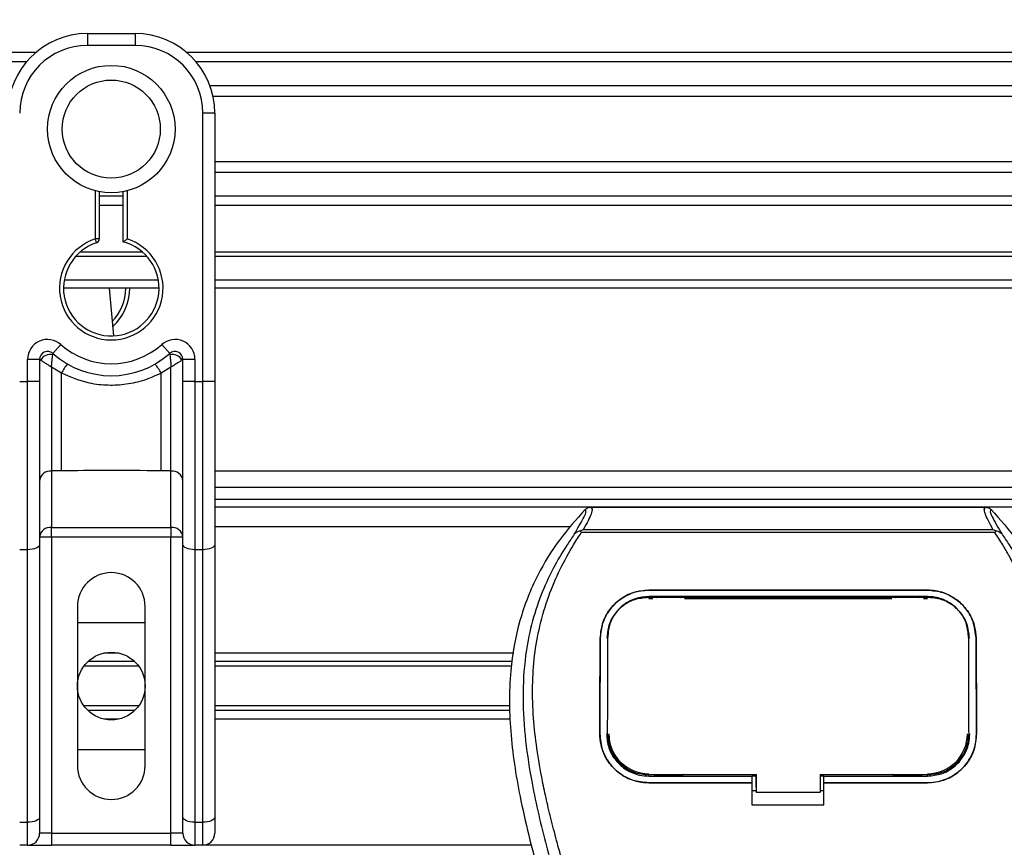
# Model space of a CAD drawing. Header units: millimetres. Extents: x 0 to 420, y 0 to 297.
# Tile 70 of 106: x 197.91 to 204.47, y 236.93 to 242.45. Entities that reach past the tile are written whole.
import ezdxf

# ---------------------------------------------------------------- set-up
doc = ezdxf.new("R2010")
doc.units = ezdxf.units.MM
doc.layers.add('QUOTE', color=174, linetype='Continuous')
doc.styles.add('SLDTEXTSTYLE3', font='TXT', dxfattribs={"width": 0.75})
doc.dimstyles.new('SLDDIMSTYLE0', dxfattribs={"dimtxt": 3, "dimasz": 3, "dimexe": 0, "dimexo": 0.0625, "dimgap": 0.75, "dimtad": 1, "dimlfac": 18.853083, "dimrnd": 1e-09, "dimzin": 12, "dimdsep": 46, "dimtxsty": 'SLDTEXTSTYLE3', "dimsah": 1, "dimcen": 0.09, "dimadec": 0, "dimazin": 3, "dimtfac": 1, "dimtdec": 3, "dimtofl": 0, "dimtmove": 0, "dimatfit": 3, "dimfxl": 0, "dimfrac": 2, "dimtolj": 1, "dimtzin": 12, "dimarcsym": 0})

# ---------------------------------------------------------------- blocks, each defined once
blk = doc.blocks.new('_D')
at = {"layer": 'QUOTE'}
for p, q in [((59.2891, 240.0072), (59.2891, 245.8024)), ((218.4142, 240.0072), (218.4142, 245.8024)), ((218.4142, 243.8024), (59.2891, 243.8024))]:
    blk.add_line(p, q, dxfattribs=at)
for points in [[(59.2891, 243.8024), (62.2891, 243.3024), (62.2891, 244.3024)], [(218.4142, 243.8024), (215.4142, 244.3024), (215.4142, 243.3024)]]:
    blk.add_solid(points, dxfattribs=at)
at = {"layer": 'QUOTE', "insert": (134.4183, 247.6696), "char_height": 3, "attachment_point": 1, "style": 'SLDTEXTSTYLE3'}
blk.add_mtext('3000', dxfattribs=at)

msp = doc.modelspace()

# ---------------------------------------------------------------- linework, layer by layer
at = {"color": 7, "linetype": 'Continuous', "lineweight": 25}
for p, q in [((198.36446, 242.3566), (198.68271, 242.3566)), ((198.36446, 242.3566), (198.36446, 242.27703)), ((198.68271, 242.3566), (198.68271, 242.27703)), ((198.68271, 242.27703), (198.36446, 242.27703)), ((198.01972, 242.22929), (127.42113, 242.22929)), ((218.41423, 242.22929), (199.02745, 242.22929)), ((197.95866, 242.16775), (127.48219, 242.16775)), ((218.41423, 242.16775), (199.08851, 242.16775)), ((218.41423, 242.00923), (199.18054, 242.00923)), ((218.41423, 241.93757), (199.2013, 241.93757)), ((199.13356, 240.03676), (199.13356, 241.82618)), ((199.21313, 241.82618), (199.13356, 241.82618)), ((199.21313, 241.82618), (199.21313, 241.35811)), ((218.41423, 241.50262), (199.21313, 241.50262)), ((218.41423, 241.43096), (199.21313, 241.43096)), ((199.21313, 241.35811), (199.21313, 241.02125)), ((198.4175, 240.98731), (198.4175, 241.30892)), ((198.44402, 241.30297), (198.44402, 240.98731)), ((198.60315, 240.9674), (198.60315, 241.30297)), ((198.62967, 241.30892), (198.62967, 240.98731)), ((198.60315, 241.27244), (198.44402, 241.27244)), ((218.41423, 241.27244), (199.21313, 241.27244)), ((198.60315, 241.2109), (198.44402, 241.2109)), ((218.41423, 241.2109), (199.21313, 241.2109)), ((199.21313, 241.02125), (199.21313, 240.03676)), ((198.42566, 240.96207), (198.4175, 240.98731)), ((198.44402, 240.98731), (198.4175, 240.98731)), ((198.73348, 240.89848), (198.31368, 240.89848)), ((217.53039, 240.89848), (199.21313, 240.89848)), ((198.76079, 240.87143), (198.28637, 240.87143)), ((217.44631, 240.87143), (199.21313, 240.87143)), ((198.83738, 240.7123), (198.20979, 240.7123)), ((217.06401, 240.7123), (199.21313, 240.7123)), ((198.84183, 240.65926), (198.20533, 240.65926)), ((198.50988, 240.65926), (198.53769, 240.34132)), ((216.96259, 240.65926), (199.21313, 240.65926)), ((198.13461, 240.22438), (198.18765, 240.28368)), ((198.85952, 240.28368), (198.91256, 240.22438)), ((197.96665, 240.03676), (197.96665, 240.18484)), ((198.04621, 240.18484), (197.96665, 240.18484)), ((198.04621, 240.18484), (198.04621, 240.03676)), ((198.05384, 240.17929), (198.04621, 240.17929)), ((199.00096, 240.17929), (198.99333, 240.17929)), ((199.08052, 240.18484), (199.00096, 240.18484)), ((199.00096, 240.03676), (199.00096, 240.18484)), ((199.08052, 240.18484), (199.08052, 240.03676)), ((198.19184, 240.09283), (198.12577, 240.13293)), ((198.12577, 240.13293), (198.12577, 239.44066)), ((198.9214, 240.13293), (198.85533, 240.09283)), ((198.9214, 239.44066), (198.9214, 240.13293)), ((197.9136, 240.03676), (197.96665, 240.03676)), ((197.96665, 238.91594), (197.96665, 240.03676)), ((198.04621, 240.03676), (197.96665, 240.03676)), ((198.04621, 240.03676), (198.04621, 238.94956)), ((198.19184, 239.44066), (198.19184, 240.09283)), ((198.85533, 239.44066), (198.85533, 240.09283)), ((199.00096, 238.94956), (199.00096, 240.03676)), ((199.08052, 240.03676), (199.00096, 240.03676)), ((199.08052, 240.03676), (199.08052, 238.91594)), ((199.08052, 240.03676), (199.13356, 240.03676)), ((199.21313, 240.03676), (199.13356, 240.03676)), ((199.13356, 238.91594), (199.13356, 240.03676)), ((199.21313, 240.03676), (199.21313, 238.94956)), ((198.19184, 239.44066), (198.12577, 239.44066)), ((198.12577, 239.44066), (198.12577, 239.06513)), ((198.9214, 239.44066), (198.85533, 239.44066)), ((198.9214, 239.06513), (198.9214, 239.44066)), ((215.54998, 239.4393), (199.21313, 239.4393)), ((199.21313, 239.33322), (215.54998, 239.33322)), ((199.21313, 239.25365), (215.53503, 239.25365)), ((208.60151, 239.20061), (199.21313, 239.20061)), ((201.71838, 239.19973), (204.34588, 239.19973)), ((198.12577, 239.06513), (198.9214, 239.06513)), ((198.12577, 238.99995), (198.12577, 239.06513)), ((198.9214, 239.06513), (198.9214, 238.99995)), ((201.57706, 239.06801), (199.21313, 239.06801)), ((201.66821, 239.05083), (204.39612, 239.05083)), ((198.12577, 238.99995), (198.04621, 238.99995)), ((198.12577, 238.99995), (198.12577, 237.0259)), ((198.9214, 238.99995), (198.12577, 238.99995)), ((198.9214, 237.0259), (198.9214, 238.99995)), ((199.00096, 238.99995), (198.9214, 238.99995)), ((201.65423, 239.03011), (201.64922, 239.04144)), ((204.40935, 239.03011), (201.65423, 239.03011)), ((204.41518, 239.04159), (204.40935, 239.03011)), ((198.04621, 238.94956), (198.04621, 237.13309)), ((199.00096, 237.13309), (199.00096, 238.94956)), ((199.21313, 238.94956), (199.21313, 237.13309)), ((197.96665, 238.91594), (197.9136, 238.91594)), ((197.96665, 237.09947), (197.96665, 238.91594)), ((199.13356, 238.91594), (199.08052, 238.91594)), ((199.08052, 238.91594), (199.08052, 237.09947)), ((199.13356, 237.09947), (199.13356, 238.91594)), ((202.1039, 238.64648), (203.96036, 238.64648)), ((202.1039, 238.64623), (202.1039, 238.64648)), ((203.96036, 238.64623), (202.1039, 238.64623)), ((203.96036, 238.60353), (202.1039, 238.60353)), ((202.1039, 238.59156), (202.13136, 238.59156)), ((202.10457, 238.59652), (202.10438, 238.59652)), ((202.33156, 238.60108), (202.14145, 238.60108)), ((202.34165, 238.59156), (203.72261, 238.59156)), ((203.92281, 238.60108), (203.7327, 238.60108)), ((203.93291, 238.59156), (203.96036, 238.59156)), ((203.96036, 238.64623), (203.96036, 238.64648)), ((198.29816, 238.53759), (198.29816, 237.47676)), ((198.74901, 237.47676), (198.74901, 238.53759)), ((198.29816, 238.43151), (198.74901, 238.43151)), ((201.83177, 238.34183), (201.83116, 238.33007)), ((201.83211, 238.35405), (201.83152, 238.34234)), ((204.23274, 238.3424), (204.23213, 238.35406)), ((204.23311, 238.33007), (204.2325, 238.34183)), ((201.78059, 238.32562), (201.78035, 238.32562)), ((204.28368, 238.32562), (204.28391, 238.32562)), ((198.5722, 238.2273), (198.47497, 238.2273)), ((201.20601, 238.2273), (199.21313, 238.2273)), ((198.7062, 238.13935), (198.34097, 238.13935)), ((198.6797, 238.1698), (198.36747, 238.1698)), ((201.1955, 238.1698), (199.21313, 238.1698)), ((201.18993, 238.13935), (199.21313, 238.13935)), ((198.7062, 237.875), (198.34097, 237.875)), ((201.17668, 237.875), (199.21313, 237.875)), ((198.6797, 237.84455), (198.36747, 237.84455)), ((201.17817, 237.84455), (199.21313, 237.84455)), ((198.5722, 237.78705), (198.47497, 237.78705)), ((201.18096, 237.78705), (199.21313, 237.78705)), ((201.7777, 237.68901), (201.77747, 237.68901)), ((201.82961, 237.68421), (201.82977, 237.68391)), ((204.2345, 237.6839), (204.23466, 237.6842)), ((204.28656, 237.68901), (204.28679, 237.68901)), ((198.74901, 237.58284), (198.29816, 237.58284)), ((202.1039, 237.40685), (202.1039, 237.41751)), ((202.14592, 237.40935), (202.32709, 237.40935)), ((202.79344, 237.4091), (202.82001, 237.4091)), ((202.82001, 237.3329), (202.82001, 237.42011)), ((202.82001, 237.41751), (202.82001, 237.30062)), ((203.24434, 237.4175), (203.96911, 237.4175)), ((203.24434, 237.4175), (203.24434, 237.30062)), ((203.24434, 237.4091), (203.27082, 237.4091)), ((203.73718, 237.40935), (203.91834, 237.40935)), ((203.96036, 237.40685), (203.96036, 237.4175)), ((202.1039, 237.40685), (202.79344, 237.40685)), ((202.1039, 237.36201), (202.1039, 237.36177)), ((202.1039, 237.36201), (202.79344, 237.36201)), ((202.79344, 237.36177), (202.1039, 237.36177)), ((202.79344, 237.36456), (202.79344, 237.40685)), ((202.79344, 237.21406), (202.79344, 237.36177)), ((203.27082, 237.40685), (203.96036, 237.40685)), ((203.27082, 237.36456), (203.27082, 237.40685)), ((203.27082, 237.36201), (203.96036, 237.36201)), ((203.27082, 237.21406), (203.27082, 237.36177)), ((203.96036, 237.36177), (203.27082, 237.36177)), ((203.96036, 237.36201), (203.96036, 237.36177)), ((202.79344, 237.3115), (202.82001, 237.3115)), ((202.82001, 237.3329), (202.82001, 237.30276)), ((202.82001, 237.30062), (202.82001, 237.30276)), ((202.82001, 237.30062), (203.24434, 237.30062)), ((203.24434, 237.3115), (203.27082, 237.3115)), ((203.27082, 237.21406), (202.79344, 237.21406)), ((197.9136, 237.09947), (197.96665, 237.09947)), ((197.96665, 236.94634), (197.96665, 237.09947)), ((198.04621, 237.13309), (198.04621, 237.0259)), ((199.00096, 237.0259), (199.00096, 237.13309)), ((199.08052, 237.09947), (199.13356, 237.09947)), ((199.08052, 237.09947), (199.08052, 236.94634)), ((199.13356, 236.94634), (199.13356, 237.09947)), ((199.21313, 237.13309), (199.21313, 237.0259)), ((198.12577, 237.0259), (198.04621, 237.0259)), ((198.12577, 237.0259), (198.12577, 236.94634)), ((198.12577, 237.0259), (198.9214, 237.0259)), ((199.00096, 237.0259), (198.9214, 237.0259)), ((198.9214, 236.94634), (198.9214, 237.0259)), ((197.96665, 236.94634), (197.9136, 236.94634)), ((197.96665, 236.94634), (198.12577, 236.94634)), ((198.9214, 236.94634), (198.12577, 236.94634)), ((198.9214, 236.94634), (199.08052, 236.94634)), ((199.13356, 236.94634), (199.08052, 236.94634)), ((201.32044, 236.94634), (199.13356, 236.94634))]:
    msp.add_line(p, q, dxfattribs=at)
at = {"color": 7, "linetype": 'Continuous', "lineweight": 25, "flags": 128}
for points in [[(198.04621, 238.94956), (198.04468, 238.943), (198.04015, 238.93669), (198.0328, 238.93088), (198.02291, 238.92578), (198.01085, 238.9216), (197.99709, 238.9185), (197.98217, 238.91658), (197.96665, 238.91594)], [(199.08052, 238.91594), (199.065, 238.91658), (199.05008, 238.9185), (199.03632, 238.9216), (199.02426, 238.92578), (199.01437, 238.93088), (199.00702, 238.93669), (199.00249, 238.943), (199.00096, 238.94956)], [(199.21313, 238.94956), (199.2116, 238.943), (199.20707, 238.93669), (199.19972, 238.93088), (199.18982, 238.92578), (199.17777, 238.9216), (199.16401, 238.9185), (199.14909, 238.91658), (199.13356, 238.91594)], [(202.09787, 238.59652), (202.1039, 238.59652), (202.10438, 238.59652)], [(202.09514, 237.41751), (202.44587, 237.41751), (202.82001, 237.41751)], [(198.04621, 237.13309), (198.04468, 237.12653), (198.04015, 237.12022), (198.0328, 237.11441), (198.02291, 237.10931), (198.01085, 237.10513), (197.99709, 237.10203), (197.98217, 237.10011), (197.96665, 237.09947)], [(199.08052, 237.09947), (199.065, 237.10011), (199.05008, 237.10203), (199.03632, 237.10513), (199.02426, 237.10931), (199.01437, 237.11441), (199.00702, 237.12022), (199.00249, 237.12653), (199.00096, 237.13309)], [(199.21313, 237.13309), (199.2116, 237.12653), (199.20707, 237.12022), (199.19972, 237.11441), (199.18982, 237.10931), (199.17777, 237.10513), (199.16401, 237.10203), (199.14909, 237.10011), (199.13356, 237.09947)]]:
    msp.add_lwpolyline(points, dxfattribs=at)
at = {"color": 7, "linetype": 'Continuous', "lineweight": 25}
for centre, radius in [((198.52358, 241.72009), 0.42464), ((198.52358, 241.72009), 0.32663), ((198.52358, 238.00717), 0.22543)]:
    msp.add_circle(centre, radius, dxfattribs=at)
for centre, radius, start, end in [((198.36446, 241.82618), 0.53042, 90, 180), ((198.68271, 241.82618), 0.53042, 0, 90), ((198.36446, 241.82618), 0.45085, 90, 180), ((198.68271, 241.82618), 0.45085, 0, 90), ((198.52358, 240.65926), 0.34477, 107.920213, 72.079787), ((198.52358, 240.65926), 0.31825, 107.920213, 75.522488), ((198.4175, 240.98731), 0.02652, 287.920213, 0), ((198.30192, 240.65926), 0.31825, 315.612982, 360), ((198.30192, 240.65926), 0.34477, 311.932479, 360), ((198.09925, 240.18484), 0.1326, 48.189685, 180), ((198.94792, 240.18484), 0.1326, 0, 131.810315), ((198.09925, 240.18484), 0.05304, 48.189685, 180), ((198.09925, 240.18484), 0.05304, 48.190689, 179.99948), ((198.52358, 240.65926), 0.5039, 228.189685, 311.810315), ((198.94792, 240.18484), 0.05304, 0, 131.810315), ((198.94792, 240.18484), 0.05304, 0.00052, 131.809311), ((198.11574, 240.14898), 0.06893, 75.207531, 153.906305), ((198.52358, 240.65926), 0.58346, 228.189685, 311.810315), ((198.93143, 240.14898), 0.06893, 26.093695, 104.792469), ((198.52111, 239.92241), 0.37076, 141.327049, 152.635406), ((198.52606, 239.92241), 0.37076, 27.364594, 38.672951), ((198.11923, 239.3675), 0.07345, 84.888926, 173.756454), ((198.92794, 239.3675), 0.07345, 6.243546, 95.111074), ((198.11923, 238.99196), 0.07345, 84.888926, 173.756454), ((198.92794, 238.99196), 0.07345, 6.243546, 95.111074), ((198.52358, 238.53759), 0.22543, 0, 180), ((202.1039, 237.68892), 0.26613, 180, 270), ((203.96036, 237.68892), 0.26613, 270, 0), ((198.52358, 237.47676), 0.22543, 180, 0), ((197.96665, 237.0259), 0.07956, 270, 0), ((199.08052, 237.0259), 0.07956, 180, 270), ((199.13356, 237.0259), 0.07956, 270, 0)]:
    msp.add_arc(centre, radius, start, end, dxfattribs=at)
for points, knots in [([(198.60315, 240.9674), (198.60336, 240.96757), (198.60379, 240.96791), (198.60705, 240.97042), (198.612, 240.9742), (198.61913, 240.97957), (198.62536, 240.98417), (198.62906, 240.98687), (198.6296, 240.98726), (198.62967, 240.98731)], [0, 0, 0, 0, 0.16194992, 0.32336195, 0.4972773, 0.7062892, 0.9573608, 0.99480442, 1, 1, 1, 1]), ([(198.05384, 240.17929), (198.05221, 240.18048), (198.0487, 240.18303), (198.04651, 240.18463), (198.04628, 240.18479), (198.04621, 240.18484)], [0, 0, 0, 0, 0.3727547, 0.8035537, 1, 1, 1, 1]), ([(198.12577, 240.13293), (198.12565, 240.13301), (198.12545, 240.13313), (198.12515, 240.13332), (198.12481, 240.13353), (198.1243, 240.13384), (198.12351, 240.13432), (198.12231, 240.13506), (198.12047, 240.1362), (198.11763, 240.13795), (198.1132, 240.14069), (198.10608, 240.14511), (198.09294, 240.15333), (198.08011, 240.16155), (198.06506, 240.1715), (198.05863, 240.17596), (198.05384, 240.17929)], [0, 0, 0, 0, 0.00419055, 0.00685655, 0.01050099, 0.01608276, 0.02463309, 0.03773692, 0.0578443, 0.08879626, 0.13682222, 0.21288297, 0.34057388, 0.61171574, 0.70987367, 1, 1, 1, 1]), ([(198.12577, 240.13293), (198.12578, 240.13307), (198.1258, 240.13337), (198.12582, 240.13382), (198.12585, 240.13439), (198.1259, 240.1352), (198.12597, 240.13645), (198.12608, 240.1384), (198.12627, 240.14147), (198.12658, 240.14633), (198.12712, 240.15434), (198.12831, 240.16979), (198.12975, 240.18502), (198.13169, 240.20272), (198.13263, 240.21011), (198.13334, 240.21562)], [0, 0, 0, 0, 0.004266, 0.0088901, 0.0138063, 0.0214465, 0.0333306, 0.0518502, 0.0808258, 0.1265764, 0.2004509, 0.327518, 0.6126852, 0.71116, 1, 1, 1, 1]), ([(198.13461, 240.22438), (198.13459, 240.22431), (198.13453, 240.22409), (198.13415, 240.2216), (198.1336, 240.21751), (198.13334, 240.21562)], [0, 0, 0, 0, 0.1978945, 0.6297578, 1, 1, 1, 1]), ([(198.91256, 240.22438), (198.9126, 240.22418), (198.91269, 240.22376), (198.91316, 240.22053), (198.91363, 240.21707), (198.91383, 240.21562)], [0, 0, 0, 0, 0.3358482, 0.722383, 1, 1, 1, 1]), ([(198.91383, 240.21562), (198.91453, 240.21011), (198.91548, 240.20272), (198.91742, 240.18502), (198.91886, 240.16979), (198.92005, 240.15434), (198.92059, 240.14633), (198.9209, 240.14147), (198.92109, 240.1384), (198.9212, 240.13645), (198.92127, 240.1352), (198.92132, 240.13439), (198.92135, 240.13382), (198.92137, 240.13337), (198.92139, 240.13307), (198.9214, 240.13293)], [0, 0, 0, 0, 0.28884, 0.3873148, 0.672482, 0.7995491, 0.8734236, 0.9191742, 0.9481498, 0.9666694, 0.9785535, 0.9861937, 0.9911099, 0.995734, 1, 1, 1, 1]), ([(198.99333, 240.17929), (198.98854, 240.17596), (198.98211, 240.1715), (198.96706, 240.16155), (198.95423, 240.15333), (198.94109, 240.14511), (198.93397, 240.14069), (198.92954, 240.13795), (198.9267, 240.1362), (198.92486, 240.13506), (198.92366, 240.13432), (198.92287, 240.13384), (198.92236, 240.13353), (198.92202, 240.13332), (198.92172, 240.13313), (198.92152, 240.13301), (198.9214, 240.13293)], [0, 0, 0, 0, 0.2901263, 0.3882843, 0.6594261, 0.787117, 0.8631778, 0.9112037, 0.9421557, 0.9622631, 0.9753669, 0.9839172, 0.989499, 0.9931435, 0.9958094, 1, 1, 1, 1]), ([(199.00096, 240.18484), (199.00077, 240.18471), (199.00036, 240.18441), (198.99756, 240.18236), (198.99458, 240.1802), (198.99333, 240.17929)], [0, 0, 0, 0, 0.3336844, 0.7201517, 1, 1, 1, 1]), ([(198.85533, 240.09283), (198.81866, 240.0761), (198.74431, 240.04218), (198.62446, 240.01526), (198.50119, 240.00843), (198.35279, 240.02461), (198.25309, 240.06687), (198.19184, 240.09283)], [0, 0, 0, 0, 0.17534777, 0.35557936, 0.53101844, 0.71188108, 1, 1, 1, 1]), ([(198.85533, 239.44066), (198.73141, 239.44306), (198.51022, 239.44734), (198.28908, 239.4427), (198.19184, 239.44066)], [0, 0, 0, 0, 0.5602827, 1, 1, 1, 1]), ([(201.68003, 239.18343), (201.6206, 239.11697), (201.50048, 238.98264), (201.34902, 238.73486), (201.23353, 238.44206), (201.18215, 238.15092), (201.17255, 237.89412), (201.18758, 237.60366), (201.25097, 237.20897), (201.33437, 236.8928), (201.38027, 236.71881)], [0, 0, 0, 0, 0.10205548, 0.20624341, 0.33103875, 0.46071931, 0.54297278, 0.62526856, 0.7937741, 1, 1, 1, 1]), ([(201.60774, 239.01939), (201.62096, 239.04184), (201.6475, 239.08692), (201.67501, 239.13688), (201.68943, 239.17253), (201.68317, 239.17979), (201.68003, 239.18343)], [0, 0, 0, 0, 0.2487274, 0.4994989, 0.7492786, 1, 1, 1, 1]), ([(201.71838, 239.19973), (201.72192, 239.19622), (201.72901, 239.1892), (201.72134, 239.15693), (201.70188, 239.11193), (201.67938, 239.0711), (201.66821, 239.05083)], [0, 0, 0, 0, 0.25759359, 0.51473288, 0.75915094, 1, 1, 1, 1]), ([(201.68003, 239.18343), (201.68265, 239.18586), (201.68789, 239.19072), (201.6974, 239.19576), (201.70765, 239.19914), (201.7148, 239.19953), (201.71838, 239.19973)], [0, 0, 0, 0, 0.2491591, 0.4999762, 0.7491747, 1, 1, 1, 1]), ([(204.39612, 239.05083), (204.38518, 239.07124), (204.36334, 239.11198), (204.34379, 239.15688), (204.33547, 239.18915), (204.3424, 239.1962), (204.34588, 239.19973)], [0, 0, 0, 0, 0.2424224, 0.4838284, 0.7414574, 1, 1, 1, 1]), ([(204.34588, 239.19973), (204.35301, 239.1989), (204.36371, 239.19766), (204.37637, 239.1907), (204.38161, 239.18586), (204.38424, 239.18343)], [0, 0, 0, 0, 0.4987145, 0.7487494, 1, 1, 1, 1]), ([(204.38424, 239.18343), (204.38104, 239.17983), (204.37467, 239.17265), (204.38868, 239.13745), (204.41616, 239.08757), (204.44303, 239.04218), (204.45651, 239.0194)], [0, 0, 0, 0, 0.2514408, 0.5015673, 0.7498635, 1, 1, 1, 1]), ([(204.38424, 239.18343), (204.44367, 239.11696), (204.56378, 238.98264), (204.71524, 238.73486), (204.83073, 238.44206), (204.88211, 238.15092), (204.89171, 237.89412), (204.87668, 237.60366), (204.81329, 237.20897), (204.72989, 236.8928), (204.68399, 236.71881)], [0, 0, 0, 0, 0.102054, 0.2062404, 0.3310362, 0.4607173, 0.5429711, 0.6252671, 0.7937733, 1, 1, 1, 1]), ([(201.64904, 239.04155), (201.65515, 239.0449), (201.66139, 239.0483), (201.66808, 239.05078), (201.6682, 239.05083)], [0, 0, 0, 0, 0.9812431, 1, 1, 1, 1]), ([(204.39611, 239.05083), (204.39624, 239.05078), (204.40318, 239.04845), (204.40924, 239.04499), (204.41518, 239.04159)], [0, 0, 0, 0, 0.0189016, 1, 1, 1, 1]), ([(201.6077, 239.01935), (201.59185, 238.99625), (201.54385, 238.92629), (201.46476, 238.7926), (201.38233, 238.61309), (201.31904, 238.41709), (201.2754, 238.1883), (201.26048, 237.92798), (201.27939, 237.64248), (201.3312, 237.31171), (201.41923, 236.93886), (201.5591, 236.44091), (201.71537, 235.85731), (201.86595, 235.18323), (201.97931, 234.50239), (202.05163, 233.81613), (202.05988, 233.35689), (202.064, 233.12734)], [0, 0, 0, 0, 0.0171315, 0.0518789, 0.0867888, 0.1216172, 0.1567305, 0.2033881, 0.2503481, 0.2972709, 0.3674165, 0.4376773, 0.5502447, 0.6628473, 0.7753466, 0.8877074, 1, 1, 1, 1]), ([(202.16968, 233.12382), (202.16764, 233.27944), (202.16347, 233.59748), (202.12625, 234.08092), (202.06772, 234.5687), (201.99529, 234.99239), (201.9209, 235.35317), (201.85487, 235.64117), (201.78267, 235.9273), (201.70301, 236.22304), (201.63447, 236.46639), (201.58391, 236.6426), (201.55837, 236.73231), (201.53436, 236.8169), (201.51354, 236.89061), (201.49308, 236.96442), (201.47488, 237.03342), (201.45611, 237.10689), (201.43884, 237.17753), (201.42305, 237.2453), (201.40874, 237.3102), (201.38497, 237.42518), (201.35712, 237.58575), (201.33336, 237.79777), (201.32689, 238.00474), (201.33977, 238.21085), (201.37562, 238.41233), (201.43355, 238.6074), (201.51203, 238.78995), (201.58089, 238.91354), (201.62872, 238.99089), (201.64592, 239.01732), (201.65423, 239.0301)], [0, 0, 0, 0, 0.0757702, 0.1548571, 0.2359051, 0.3148505, 0.3639911, 0.4151955, 0.4586591, 0.5076202, 0.5642678, 0.5817192, 0.5968623, 0.6096795, 0.624536, 0.6341631, 0.6469813, 0.6592987, 0.6711121, 0.6824202, 0.6932232, 0.7035232, 0.739704, 0.7727671, 0.8079075, 0.8413785, 0.8748477, 0.9102013, 0.9450667, 0.9801292, 0.9903909, 1, 1, 1, 1]), ([(201.64913, 239.04143), (201.64881, 239.04137), (201.64316, 239.04033), (201.63246, 239.03724), (201.61848, 239.03004), (201.6113, 239.02292), (201.60774, 239.01939)], [0, 0, 0, 0, 0.0200108, 0.3469957, 0.676674, 1, 1, 1, 1]), ([(203.89458, 233.12382), (203.89841, 233.33955), (203.90607, 233.77095), (203.9728, 234.41498), (204.06489, 234.98134), (204.16878, 235.47195), (204.24401, 235.78132), (204.29673, 235.98369), (204.32145, 236.07654), (204.34577, 236.16604), (204.36996, 236.2536), (204.39532, 236.34428), (204.42287, 236.44178), (204.45639, 236.55901), (204.49203, 236.68344), (204.52887, 236.81332), (204.56452, 236.939), (204.6012, 237.07786), (204.63699, 237.22441), (204.67944, 237.42051), (204.71868, 237.65649), (204.73961, 237.93718), (204.72997, 238.1537), (204.70703, 238.30918), (204.68658, 238.40847), (204.66022, 238.50818), (204.62906, 238.60307), (204.59227, 238.69657), (204.55154, 238.7858), (204.50726, 238.87145), (204.45937, 238.95348), (204.42684, 239.00331), (204.40935, 239.03011)], [0, 0, 0, 0, 0.1050162, 0.2100001, 0.3148093, 0.3841756, 0.4540228, 0.4697491, 0.4859574, 0.5007826, 0.5148922, 0.5301685, 0.5466097, 0.5642069, 0.5895177, 0.6096146, 0.6299353, 0.6531323, 0.6795668, 0.7034488, 0.7509822, 0.7962784, 0.8412589, 0.8577085, 0.8747396, 0.8922462, 0.9101144, 0.9261934, 0.9450023, 0.962977, 0.9800887, 1, 1, 1, 1]), ([(204.45656, 239.01936), (204.47241, 238.99626), (204.52041, 238.9263), (204.5995, 238.7926), (204.68193, 238.61309), (204.74523, 238.41709), (204.78887, 238.1883), (204.80378, 237.92798), (204.78487, 237.64248), (204.73306, 237.31171), (204.64504, 236.93886), (204.50516, 236.44091), (204.34889, 235.85731), (204.19832, 235.18323), (204.08496, 234.50239), (204.01263, 233.81613), (204.00438, 233.35689), (204.00026, 233.12734)], [0, 0, 0, 0, 0.0171351, 0.0518824, 0.0867922, 0.1216204, 0.1567336, 0.2033911, 0.2503509, 0.2972735, 0.3674188, 0.4376794, 0.5502464, 0.6628485, 0.7753474, 0.8877078, 1, 1, 1, 1]), ([(204.45651, 239.0194), (204.45296, 239.02293), (204.44578, 239.03005), (204.43179, 239.03725), (204.42111, 239.04033), (204.41548, 239.04137), (204.41517, 239.04142)], [0, 0, 0, 0, 0.3236146, 0.6535901, 0.9808697, 1, 1, 1, 1]), ([(201.78035, 238.32562), (201.78446, 238.36322), (201.79267, 238.4384), (201.85268, 238.53691), (201.94, 238.60949), (202.03043, 238.64279), (202.08598, 238.64558), (202.1039, 238.64648)], [0, 0, 0, 0, 0.2254673, 0.4508536, 0.6773692, 0.8959117, 1, 1, 1, 1]), ([(202.1039, 238.64623), (202.06955, 238.64302), (202.00091, 238.6366), (201.90849, 238.58706), (201.83452, 238.51211), (201.7888, 238.42047), (201.78309, 238.35458), (201.78059, 238.32562)], [0, 0, 0, 0, 0.1986654, 0.3969886, 0.6042242, 0.8260387, 1, 1, 1, 1]), ([(202.1039, 238.60353), (202.07399, 238.60072), (202.01421, 238.5951), (201.9338, 238.55161), (201.86998, 238.48615), (201.83102, 238.40684), (201.82629, 238.35027), (201.82422, 238.32542)], [0, 0, 0, 0, 0.2000051, 0.3997225, 0.6073327, 0.8275308, 1, 1, 1, 1]), ([(202.09787, 238.59652), (202.06811, 238.59383), (202.00859, 238.58845), (201.92923, 238.54585), (201.86923, 238.48235), (201.83677, 238.41033), (201.83322, 238.36171), (201.83177, 238.34183)], [0, 0, 0, 0, 0.2128654, 0.4257218, 0.6387225, 0.8523499, 1, 1, 1, 1]), ([(203.96639, 238.59652), (203.96438, 238.59652), (203.75212, 238.59622), (203.13152, 238.59658), (202.51292, 238.59654), (202.10457, 238.59652)], [0, 0, 0, 0, 0.0032392, 0.3420114, 1, 1, 1, 1]), ([(202.14145, 238.60108), (202.14433, 238.60086), (202.14964, 238.60044), (202.15407, 238.59774), (202.15609, 238.59651)], [0, 0, 0, 0, 0.5442305, 1, 1, 1, 1]), ([(202.31662, 238.5965), (202.3193, 238.598), (202.32394, 238.60058), (202.3293, 238.60093), (202.33156, 238.60108)], [0, 0, 0, 0, 0.57883712, 1, 1, 1, 1]), ([(203.7327, 238.60108), (203.73558, 238.60086), (203.74091, 238.60044), (203.74536, 238.59772), (203.7474, 238.59648)], [0, 0, 0, 0, 0.5420065, 1, 1, 1, 1]), ([(203.90789, 238.59651), (203.91057, 238.598), (203.9152, 238.60058), (203.92056, 238.60093), (203.92281, 238.60108)], [0, 0, 0, 0, 0.5782449, 1, 1, 1, 1]), ([(203.96036, 238.64648), (203.99479, 238.64326), (204.0636, 238.63682), (204.1563, 238.58703), (204.23032, 238.51174), (204.27579, 238.42003), (204.28144, 238.35438), (204.28391, 238.32562)], [0, 0, 0, 0, 0.1991311, 0.39793157, 0.60588955, 0.82737965, 1, 1, 1, 1]), ([(204.28368, 238.32562), (204.27956, 238.36322), (204.27133, 238.43841), (204.21128, 238.53686), (204.12397, 238.60938), (204.0336, 238.64257), (203.97816, 238.64534), (203.96036, 238.64623)], [0, 0, 0, 0, 0.2256595, 0.4512475, 0.6779682, 0.8966264, 1, 1, 1, 1]), ([(204.24005, 238.32542), (204.23657, 238.35795), (204.22961, 238.42299), (204.17786, 238.50839), (204.10247, 238.57125), (204.02429, 238.60026), (203.97615, 238.60272), (203.96036, 238.60353)], [0, 0, 0, 0, 0.22552106, 0.45099433, 0.67672025, 0.8940147, 1, 1, 1, 1]), ([(204.2325, 238.34183), (204.22944, 238.37119), (204.22331, 238.42993), (204.17674, 238.50684), (204.10845, 238.56357), (204.034, 238.59257), (203.98533, 238.59542), (203.96639, 238.59652)], [0, 0, 0, 0, 0.2177322, 0.4355788, 0.6507548, 0.8640725, 1, 1, 1, 1]), ([(201.82977, 237.68391), (201.82977, 237.68557), (201.82997, 237.78669), (201.83033, 237.9448), (201.83099, 238.15684), (201.83147, 238.27495), (201.83174, 238.33634), (201.83177, 238.34183)], [0, 0, 0, 0, 0.0075194, 0.4566651, 0.7153557, 0.9745252, 1, 1, 1, 1]), ([(204.2325, 238.34183), (204.23252, 238.33634), (204.23297, 238.23468), (204.23356, 238.07481), (204.23413, 237.86186), (204.23438, 237.74495), (204.23449, 237.68557), (204.2345, 237.6839)], [0, 0, 0, 0, 0.0254662, 0.4713629, 0.7317873, 0.9924644, 1, 1, 1, 1]), ([(201.77747, 237.68901), (201.77763, 237.74237), (201.77805, 237.87593), (201.7789, 238.08909), (201.77986, 238.2467), (201.78035, 238.32562)], [0, 0, 0, 0, 0.249392, 0.6241438, 1, 1, 1, 1]), ([(201.78059, 238.32562), (201.77996, 238.2208), (201.77902, 238.06329), (201.7782, 237.85001), (201.77787, 237.74269), (201.7777, 237.68901)], [0, 0, 0, 0, 0.4985433, 0.7491675, 1, 1, 1, 1]), ([(204.28656, 237.68901), (204.2864, 237.74238), (204.28598, 237.87595), (204.28512, 238.08914), (204.28416, 238.24671), (204.28368, 238.32562)], [0, 0, 0, 0, 0.2493778, 0.6241217, 1, 1, 1, 1]), ([(204.28391, 238.32562), (204.28454, 238.22077), (204.28548, 238.06323), (204.2863, 237.84997), (204.28663, 237.74268), (204.28679, 237.68901)], [0, 0, 0, 0, 0.4985836, 0.7491897, 1, 1, 1, 1]), ([(202.1039, 237.36177), (202.06728, 237.36537), (201.99404, 237.37255), (201.89638, 237.42856), (201.82259, 237.51102), (201.78302, 237.60311), (201.77907, 237.66427), (201.77747, 237.68901)], [0, 0, 0, 0, 0.2134118, 0.4268173, 0.6404853, 0.8545743, 1, 1, 1, 1]), ([(201.7777, 237.68901), (201.78121, 237.65229), (201.78821, 237.57886), (201.84443, 237.48076), (201.9273, 237.40678), (202.01913, 237.36759), (202.0798, 237.36359), (202.1039, 237.36201)], [0, 0, 0, 0, 0.2152728, 0.4305775, 0.6450792, 0.8589771, 1, 1, 1, 1]), ([(201.82229, 237.68892), (201.82534, 237.65721), (201.83146, 237.59377), (201.88012, 237.50907), (201.9518, 237.44527), (202.03102, 237.41162), (202.08324, 237.4082), (202.1039, 237.40685)], [0, 0, 0, 0, 0.2155433, 0.4311178, 0.6459265, 0.8599501, 1, 1, 1, 1]), ([(201.82977, 237.68391), (201.83266, 237.65391), (201.83844, 237.59389), (201.88444, 237.51379), (201.95219, 237.45354), (202.02682, 237.42195), (202.07587, 237.41876), (202.09514, 237.41751)], [0, 0, 0, 0, 0.2161227, 0.4322836, 0.6474825, 0.8614599, 1, 1, 1, 1]), ([(204.28679, 237.68901), (204.28329, 237.65228), (204.27628, 237.57881), (204.22005, 237.48062), (204.1371, 237.40658), (204.04518, 237.36736), (203.98447, 237.36336), (203.96036, 237.36177)], [0, 0, 0, 0, 0.2152168, 0.4304623, 0.6450993, 0.8590403, 1, 1, 1, 1]), ([(203.96036, 237.36201), (203.99696, 237.3656), (204.07015, 237.37278), (204.16771, 237.42876), (204.24146, 237.51112), (204.28101, 237.60314), (204.28496, 237.66427), (204.28656, 237.68901)], [0, 0, 0, 0, 0.2134298, 0.4268559, 0.6403481, 0.8544905, 1, 1, 1, 1]), ([(203.96036, 237.40685), (203.99195, 237.40995), (204.05513, 237.41614), (204.13935, 237.46446), (204.20301, 237.53556), (204.23714, 237.61492), (204.24058, 237.66763), (204.24198, 237.68892)], [0, 0, 0, 0, 0.2134822, 0.4269583, 0.6406207, 0.8548221, 1, 1, 1, 1]), ([(203.96911, 237.4175), (203.99883, 237.42041), (204.05826, 237.42625), (204.13751, 237.47171), (204.19751, 237.53866), (204.22987, 237.61365), (204.23316, 237.6636), (204.2345, 237.6839)], [0, 0, 0, 0, 0.212876, 0.4257362, 0.6390345, 0.8533124, 1, 1, 1, 1]), ([(202.14592, 237.40935), (202.14429, 237.41077), (202.14154, 237.41316), (202.13856, 237.41588), (202.13719, 237.41718), (202.13684, 237.41751)], [0, 0, 0, 0, 0.5217125, 0.8781434, 1, 1, 1, 1]), ([(202.16464, 237.41751), (202.16418, 237.41692), (202.16191, 237.41398), (202.1554, 237.41049), (202.14919, 237.40974), (202.14592, 237.40935)], [0, 0, 0, 0, 0.1064229, 0.5308645, 1, 1, 1, 1]), ([(202.32709, 237.40935), (202.32414, 237.40967), (202.31826, 237.4103), (202.31171, 237.41358), (202.30914, 237.41668), (202.30845, 237.41751)], [0, 0, 0, 0, 0.42334534, 0.8466836, 1, 1, 1, 1]), ([(202.33616, 237.41751), (202.33581, 237.41718), (202.3343, 237.41571), (202.33128, 237.413), (202.32853, 237.41061), (202.32709, 237.40935)], [0, 0, 0, 0, 0.1217656, 0.5374861, 1, 1, 1, 1]), ([(203.73718, 237.40935), (203.73554, 237.41077), (203.73279, 237.41316), (203.72981, 237.41587), (203.72845, 237.41717), (203.7281, 237.4175)], [0, 0, 0, 0, 0.522407, 0.8793122, 1, 1, 1, 1]), ([(203.75588, 237.4175), (203.75543, 237.41691), (203.75315, 237.41398), (203.74665, 237.41049), (203.74044, 237.40974), (203.73718, 237.40935)], [0, 0, 0, 0, 0.1058158, 0.5305457, 1, 1, 1, 1]), ([(203.91834, 237.40935), (203.9154, 237.40967), (203.90951, 237.4103), (203.90297, 237.41358), (203.9004, 237.41668), (203.89972, 237.4175)], [0, 0, 0, 0, 0.42366418, 0.84732129, 1, 1, 1, 1]), ([(203.92739, 237.4175), (203.92706, 237.41717), (203.92555, 237.41571), (203.92254, 237.413), (203.91979, 237.41061), (203.91834, 237.40935)], [0, 0, 0, 0, 0.1204858, 0.5368121, 1, 1, 1, 1])]:
    msp.add_open_spline(points, degree=3, knots=knots, dxfattribs=at)

# ---------------------------------------------------------------- dimensions: what is measured, and where the dimension line sits
at = {"layer": 'QUOTE'}
dim = msp.add_linear_dim(base=(59.28906, 243.80241), p1=(218.41423, 238.00717), p2=(59.28906, 238.00717), dimstyle='SLDDIMSTYLE0', dxfattribs=at)
dim.commit()
dim.dimension.update_dxf_attribs({"geometry": '_D', "text_midpoint": (138.85165, 243.80241), "dimtype": 160})

doc.saveas('drawing.dxf')
